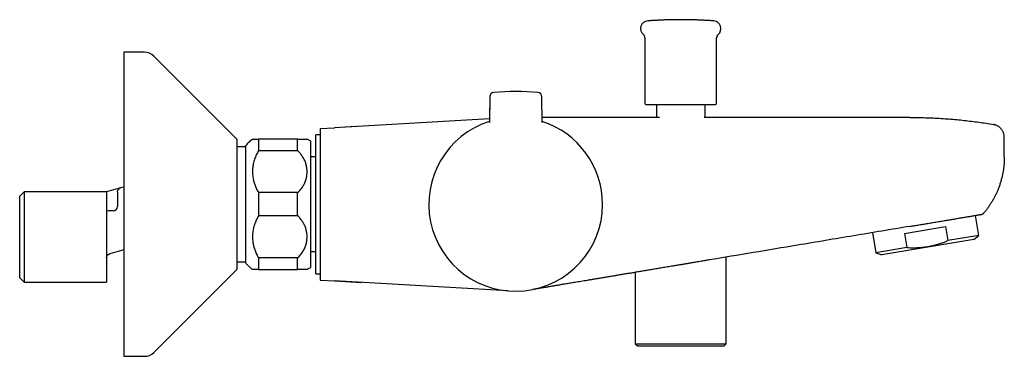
# Model space of a CAD drawing. Header units: millimetres. Extents: x 8 to 1233, y 12 to 1462.
# Tile 6 of 127: x 710 to 937, y 524 to 602. Entities that reach past the tile are written whole.
import ezdxf

# ---------------------------------------------------------------- set-up
doc = ezdxf.new("R2010")
doc.units = ezdxf.units.MM

msp = doc.modelspace()

# ---------------------------------------------------------------- linework, layer by layer
at = {"color": 7, "linetype": 'Continuous', "lineweight": 30}
for p, q in [((854.05, 597.51), (854.05, 582.45)), ((870.55, 582.45), (870.55, 597.51)), ((738.86, 594.2), (734.1, 594.2)), ((734.1, 594.2), (734.1, 575.74)), ((760.1, 574.2), (740.98, 593.33)), ((818.31, 583.9), (818.27, 578.89)), ((818.34, 583.96), (818.28, 578.07)), ((830.36, 578.05), (830.32, 583.95)), ((856.7, 582.2), (856.7, 579.18)), ((867.9, 579.2), (867.9, 582.2)), ((818.29, 578.89), (782.61, 576.84)), ((856.7, 579.2), (830.36, 579.2)), ((868.82, 579.2), (867.67, 579.19)), ((868.82, 579.2), (867.9, 579.2)), ((915.05, 579.2), (868.82, 579.2)), ((779.3, 576.65), (782.61, 576.84)), ((779.3, 576.65), (779.3, 541.76)), ((787.38, 577.11), (782.65, 576.84)), ((803.79, 578.06), (803.79, 578.06)), ((734.1, 575.74), (734.1, 524.2)), ((760.1, 574.2), (760.1, 566.29)), ((765.1, 574.2), (765.1, 571.53)), ((774.1, 574.2), (765.1, 574.2)), ((774.1, 571.53), (774.1, 574.2)), ((777.1, 544.7), (777.1, 573.7)), ((779.3, 575.2), (778.3, 575.2)), ((778.3, 543.2), (778.3, 575.2)), ((778.3, 570.1), (778.3, 575.2)), ((936.8, 570.1), (936.8, 574.62)), ((762.1, 572.42), (760.1, 572.42)), ((762.1, 572.7), (762.1, 545.7)), ((774.1, 571.53), (765.1, 571.53)), ((778.3, 570.1), (777.1, 570.1)), ((760.1, 566.29), (760.1, 544.2)), ((733.34, 562.98), (730.08, 562.1)), ((734.1, 563.18), (733.34, 562.98)), ((711.1, 562.1), (710.1, 561.1)), ((710.1, 542.3), (710.1, 561.1)), ((730.08, 562.1), (711.1, 562.1)), ((711.1, 562.1), (711.1, 541.3)), ((730.1, 562.09), (730.1, 541.3)), ((732.6, 562.06), (732.6, 562.05)), ((732.6, 560.87), (732.6, 558.7)), ((774.1, 561.88), (765.1, 561.88)), ((765.1, 561.88), (765.1, 556.53)), ((774.1, 556.53), (774.1, 561.88)), ((730.48, 557.7), (730.43, 557.7)), ((730.43, 557.7), (730.48, 557.7)), ((731.6, 557.7), (730.48, 557.7)), ((774.1, 556.53), (765.1, 556.53)), ((930.91, 552.02), (930.14, 556.64)), ((931.49, 556.86), (931.58, 556.88)), ((931.58, 556.88), (931.6, 556.89)), ((913.8, 552.48), (923.26, 554.07)), ((923.26, 554.07), (923.8, 550.83)), ((906.47, 552.68), (907.24, 548.06)), ((929.79, 551.1), (908.59, 547.56)), ((913.8, 552.48), (914.34, 549.25)), ((930.91, 552.02), (923.8, 550.83)), ((929.79, 551.1), (930.91, 552.02)), ((734.1, 548.69), (730.84, 547.81)), ((914.34, 549.25), (907.24, 548.06)), ((730.1, 547.09), (730.1, 547.1)), ((730.1, 546.89), (730.1, 546.91)), ((774.1, 546.88), (765.1, 546.88)), ((765.1, 546.88), (765.1, 544.2)), ((774.1, 544.2), (774.1, 546.88)), ((777.1, 548.3), (778.3, 548.3)), ((778.3, 543.2), (778.3, 548.3)), ((872.78, 527.1), (872.78, 547.04)), ((907.24, 548.06), (908.59, 547.56)), ((740.98, 525.08), (760.1, 544.2)), ((760.1, 545.98), (762.1, 545.98)), ((765.1, 544.2), (774.1, 544.2)), ((710.1, 542.3), (711.1, 541.3)), ((778.3, 543.2), (779.3, 543.2)), ((851.82, 543.53), (851.82, 527.1)), ((711.1, 541.3), (730.1, 541.3)), ((779.3, 541.76), (782.61, 541.57)), ((822.48, 539.28), (782.61, 541.57)), ((782.65, 541.57), (788.82, 541.21)), ((803.79, 540.35), (803.79, 540.35)), ((851.82, 527.1), (852.32, 526.6)), ((851.82, 527.1), (872.78, 527.1)), ((852.32, 526.6), (872.28, 526.6)), ((872.28, 526.6), (872.78, 527.1)), ((734.1, 524.2), (738.86, 524.2))]:
    msp.add_line(p, q, dxfattribs=at)
for centre, radius, start, end in [((854.84, 599.65), 1.79, 94.1882, 230.1385), ((869.77, 599.65), 1.79, 309.8615, 85.8118), ((853.05, 597.51), 1, 0, 50.1385), ((871.55, 597.51), 1, 129.8615, 180), ((738.86, 591.2), 3, 45, 90), ((819.34, 583.95), 1, 94.8009, 179.4321), ((824.26, 525.37), 59.79, 85.0633, 94.8009), ((829.32, 583.94), 1, 0.4321, 85.0633), ((819.31, 583.89), 1, 152.9756, 179.5), ((854.3, 582.45), 0.25, 180, 270), ((870.3, 582.45), 0.25, 270, 0), ((824.3, 559.2), 20.01, 107.4956, 359.9321), ((824.3, 559.2), 20.01, 359.9321, 72.3686), ((731.6, 558.7), 1, 270, 0), ((738.86, 527.2), 3, 270, 315)]:
    msp.add_arc(centre, radius, start, end, dxfattribs=at)
for points, knots in [([(869.88, 601.43), (869.7, 601.44), (869.2, 601.48), (868.38, 601.53), (867.43, 601.58), (866.49, 601.62), (865.54, 601.66), (864.59, 601.68), (863.64, 601.7), (862.7, 601.7), (861.75, 601.7), (860.8, 601.69), (859.85, 601.68), (858.91, 601.65), (857.96, 601.61), (857.01, 601.57), (856.06, 601.52), (855.3, 601.47), (854.85, 601.44), (854.72, 601.43)], [0, 0, 0, 0, 0.036692, 0.099148, 0.161605, 0.224063, 0.286522, 0.348982, 0.411444, 0.473907, 0.536371, 0.598836, 0.661303, 0.72377, 0.786239, 0.848709, 0.911181, 0.973653, 1, 1, 1, 1]), ([(854.3, 582.2), (854.3, 582.2), (854.3, 582.2), (854.32, 582.2), (854.37, 582.2), (854.43, 582.2), (854.52, 582.2), (854.63, 582.2), (854.79, 582.2), (855, 582.2), (855.22, 582.2), (855.45, 582.2), (855.66, 582.2), (855.9, 582.2), (856.16, 582.2), (856.44, 582.2), (856.75, 582.2), (857.08, 582.2), (857.41, 582.2), (857.75, 582.2), (858.1, 582.2), (858.46, 582.2), (858.84, 582.2), (859.22, 582.2), (859.61, 582.2), (860.02, 582.2), (860.45, 582.2), (860.88, 582.2), (861.31, 582.2), (861.72, 582.2), (862.13, 582.2), (862.53, 582.2), (862.94, 582.2), (863.34, 582.2), (863.75, 582.2), (864.16, 582.2), (864.6, 582.2), (865.08, 582.2), (865.59, 582.2), (866.04, 582.2), (866.43, 582.2), (866.77, 582.2), (867.1, 582.2), (867.43, 582.2), (867.75, 582.2), (868.07, 582.2), (868.36, 582.2), (868.64, 582.2), (868.89, 582.2), (869.12, 582.2), (869.25, 582.2), (869.32, 582.2)], [0, 0, 0, 0, 0.010778, 0.029917, 0.049484, 0.068992, 0.088494, 0.108042, 0.134114, 0.160112, 0.186161, 0.205319, 0.224421, 0.243518, 0.262657, 0.283668, 0.304622, 0.325584, 0.346008, 0.365795, 0.385561, 0.405359, 0.425178, 0.444948, 0.464723, 0.485146, 0.506121, 0.527071, 0.548061, 0.567219, 0.586322, 0.605419, 0.624558, 0.644125, 0.663633, 0.683135, 0.702683, 0.728754, 0.754753, 0.780801, 0.799959, 0.819062, 0.838159, 0.857298, 0.878309, 0.899263, 0.920225, 0.940645, 0.96043, 0.980197, 1, 1, 1, 1]), ([(869.32, 582.2), (869.39, 582.2), (869.52, 582.2), (869.69, 582.2), (869.84, 582.2), (869.97, 582.2), (870.09, 582.2), (870.18, 582.2), (870.24, 582.2), (870.28, 582.2), (870.3, 582.2), (870.3, 582.2), (870.3, 582.2)], [0, 0, 0, 0, 0.104678, 0.20912, 0.313612, 0.421526, 0.532337, 0.64302, 0.753915, 0.855129, 0.956052, 1, 1, 1, 1]), ([(857.39, 579.18), (857.04, 579.18), (856.34, 579.18), (855.28, 579.18), (854.23, 579.17), (853.21, 579.17), (852.27, 579.17), (851.41, 579.17), (850.63, 579.17), (849.87, 579.17), (849.14, 579.17), (848.44, 579.17), (847.78, 579.18), (847.14, 579.18), (846.53, 579.18), (845.91, 579.18), (845.29, 579.18), (844.67, 579.18), (844.08, 579.18), (843.53, 579.18), (843.02, 579.18), (842.55, 579.18), (842.12, 579.18), (841.74, 579.18), (841.39, 579.19), (841.07, 579.19), (840.81, 579.19), (840.59, 579.19), (840.41, 579.19), (840.24, 579.19), (840.07, 579.19), (839.86, 579.19), (839.62, 579.19), (839.33, 579.19), (839.02, 579.19), (838.67, 579.19), (838.3, 579.2), (837.9, 579.2), (837.48, 579.2), (837.03, 579.2), (836.55, 579.2), (836.04, 579.2), (835.51, 579.2), (834.94, 579.2), (834.35, 579.2), (833.72, 579.2), (833.03, 579.2), (832.28, 579.2), (831.51, 579.2), (830.86, 579.2), (830.47, 579.2), (830.36, 579.2)], [0, 0, 0, 0, 0.037203, 0.077038, 0.115506, 0.152607, 0.188342, 0.217821, 0.246301, 0.273783, 0.300267, 0.325753, 0.349814, 0.372915, 0.395054, 0.416234, 0.440198, 0.462804, 0.484053, 0.503949, 0.522492, 0.539686, 0.554895, 0.568874, 0.581627, 0.593162, 0.603487, 0.61076, 0.617304, 0.623235, 0.629564, 0.636541, 0.646381, 0.657276, 0.669227, 0.682233, 0.696296, 0.711414, 0.727587, 0.744817, 0.763101, 0.782441, 0.802836, 0.824286, 0.84679, 0.870349, 0.897482, 0.92589, 0.955574, 0.986534, 1, 1, 1, 1]), ([(915.05, 579.2), (915.65, 579.2), (916.86, 579.2), (918.66, 579.15), (920.47, 579.08), (922.27, 578.98), (924.07, 578.85), (925.83, 578.7), (927.56, 578.53), (929.25, 578.33), (930.94, 578.11), (932.62, 577.86), (933.74, 577.67), (934.3, 577.58)], [0, 0, 0, 0, 0.093333, 0.186667, 0.28, 0.373333, 0.466666, 0.56, 0.648, 0.736, 0.824, 0.912, 1, 1, 1, 1]), ([(936.8, 574.62), (936.8, 574.71), (936.79, 574.89), (936.76, 575.15), (936.7, 575.4), (936.62, 575.66), (936.52, 575.9), (936.4, 576.13), (936.26, 576.35), (936.1, 576.56), (935.92, 576.76), (935.72, 576.93), (935.51, 577.09), (935.29, 577.23), (935.06, 577.35), (934.81, 577.45), (934.56, 577.53), (934.39, 577.56), (934.3, 577.58)], [0, 0, 0, 0, 0.062495, 0.124994, 0.187495, 0.249995, 0.312495, 0.374996, 0.437498, 0.5, 0.562502, 0.625004, 0.687505, 0.750005, 0.812505, 0.875006, 0.937505, 1, 1, 1, 1]), ([(763.71, 574.2), (763.58, 574.1), (763.31, 573.88), (762.91, 573.52), (762.5, 573.12), (762.23, 572.84), (762.1, 572.7)], [0, 0, 0, 0, 0.216687, 0.477792, 0.738896, 1, 1, 1, 1]), ([(763.71, 574.2), (763.71, 574.2), (763.71, 574.2), (763.72, 574.2), (763.76, 574.2), (763.82, 574.2), (763.9, 574.2), (764.01, 574.2), (764.13, 574.2), (764.28, 574.2), (764.45, 574.2), (764.64, 574.2), (764.86, 574.2), (765.02, 574.2), (765.1, 574.2)], [0, 0, 0, 0, 0.0450599, 0.1276124, 0.2106907, 0.2937688, 0.3803015, 0.4668336, 0.5540081, 0.6411819, 0.7304899, 0.819797, 0.9098992, 1, 1, 1, 1]), ([(774.1, 574.2), (774.2, 574.2), (774.39, 574.2), (774.66, 574.2), (774.91, 574.2), (775.14, 574.2), (775.35, 574.2), (775.54, 574.2), (775.71, 574.2), (775.86, 574.2), (775.98, 574.2), (776.09, 574.2), (776.17, 574.2), (776.23, 574.2), (776.27, 574.2), (776.27, 574.2), (776.27, 574.2)], [0, 0, 0, 0, 0.069696, 0.139447, 0.209145, 0.280837, 0.352585, 0.424279, 0.494728, 0.565227, 0.635678, 0.707952, 0.780277, 0.852552, 0.92712, 1, 1, 1, 1]), ([(777.1, 573.7), (776.92, 573.82), (776.65, 573.99), (776.37, 574.15), (776.27, 574.2)], [0, 0, 0, 0, 0.648479, 1, 1, 1, 1]), ([(765.1, 571.53), (765.01, 571.37), (764.82, 571.06), (764.57, 570.58), (764.35, 570.08), (764.16, 569.56), (764.01, 569.04), (763.88, 568.51), (763.79, 567.97), (763.73, 567.43), (763.7, 566.89), (763.71, 566.34), (763.75, 565.78), (763.81, 565.27), (763.9, 564.8), (764.01, 564.38), (764.13, 563.95), (764.28, 563.53), (764.45, 563.11), (764.64, 562.69), (764.86, 562.28), (765.02, 562.01), (765.1, 561.88)], [0, 0, 0, 0, 0.052535, 0.105113, 0.157652, 0.211656, 0.265702, 0.319709, 0.373543, 0.427413, 0.481248, 0.536445, 0.59168, 0.646875, 0.690284, 0.733733, 0.77718, 0.820586, 0.865417, 0.910297, 0.955174, 1, 1, 1, 1]), ([(774.1, 561.88), (774.22, 561.99), (774.45, 562.21), (774.77, 562.57), (775.06, 562.95), (775.32, 563.34), (775.55, 563.74), (775.75, 564.16), (775.91, 564.59), (776.05, 565.03), (776.16, 565.47), (776.23, 565.93), (776.27, 566.4), (776.28, 566.88), (776.24, 567.37), (776.18, 567.84), (776.08, 568.29), (775.95, 568.71), (775.81, 569.1), (775.64, 569.48), (775.44, 569.86), (775.22, 570.22), (774.98, 570.57), (774.71, 570.9), (774.42, 571.22), (774.21, 571.43), (774.1, 571.53)], [0, 0, 0, 0, 0.042327, 0.084794, 0.127316, 0.169796, 0.212134, 0.254871, 0.297738, 0.340652, 0.383525, 0.426269, 0.471546, 0.516973, 0.562449, 0.607874, 0.653149, 0.691595, 0.730173, 0.768814, 0.80745, 0.846015, 0.884452, 0.922957, 0.961497, 1, 1, 1, 1]), ([(936.8, 570.1), (936.8, 569.85), (936.79, 569.37), (936.75, 568.63), (936.68, 567.9), (936.59, 567.18), (936.47, 566.46), (936.32, 565.7), (936.12, 564.9), (935.88, 564.07), (935.6, 563.25), (935.3, 562.48), (934.98, 561.74), (934.64, 561.05), (934.28, 560.37), (933.89, 559.7), (933.48, 559.05), (933.04, 558.42), (932.58, 557.8), (932.25, 557.4), (932.09, 557.21)], [0, 0, 0, 0, 0.052267, 0.104534, 0.156801, 0.209068, 0.261335, 0.313602, 0.375202, 0.436801, 0.4984, 0.559999, 0.615, 0.67, 0.725, 0.78, 0.835001, 0.890001, 0.945001, 1, 1, 1, 1]), ([(732.6, 562.06), (732.61, 562.1), (732.61, 562.17), (732.63, 562.25), (732.64, 562.28)], [0, 0, 0, 0, 0.498474, 1, 1, 1, 1]), ([(732.79, 562.6), (732.78, 562.58), (732.75, 562.53), (732.7, 562.46), (732.67, 562.37), (732.65, 562.31), (732.64, 562.28)], [0, 0, 0, 0, 0.252855, 0.501469, 0.7491376, 1, 1, 1, 1]), ([(732.79, 562.6), (732.8, 562.62), (732.83, 562.65), (732.88, 562.7), (732.94, 562.76), (733.01, 562.82), (733.06, 562.85), (733.08, 562.87)], [0, 0, 0, 0, 0.130452, 0.323014, 0.545722, 0.798591, 1, 1, 1, 1]), ([(733.34, 562.98), (733.33, 562.97), (733.3, 562.97), (733.26, 562.95), (733.22, 562.94), (733.17, 562.92), (733.12, 562.89), (733.08, 562.87), (733.06, 562.85)], [0, 0, 0, 0, 0.166703, 0.316448, 0.450772, 0.605013, 0.785936, 1, 1, 1, 1]), ([(730.08, 562.1), (730.08, 562.1), (730.08, 562.1), (730.09, 562.1), (730.1, 562.09)], [0, 0, 0, 0, 0.49663, 1, 1, 1, 1]), ([(732.6, 562.01), (732.6, 561.98), (732.6, 561.91), (732.6, 561.78), (732.6, 561.65), (732.6, 561.51), (732.6, 561.35), (732.6, 561.2), (732.6, 561.03), (732.6, 560.93), (732.6, 560.87)], [0, 0, 0, 0, 0.124778, 0.24846, 0.372676, 0.499037, 0.624655, 0.748996, 0.873601, 1, 1, 1, 1]), ([(730.43, 557.7), (730.43, 557.7), (730.43, 557.7), (730.43, 557.7), (730.43, 557.7)], [0, 0, 0, 0, 0.491193, 1, 1, 1, 1]), ([(730.48, 557.7), (730.47, 557.7), (730.45, 557.7), (730.44, 557.7), (730.43, 557.7)], [0, 0, 0, 0, 0.574928, 1, 1, 1, 1]), ([(765.1, 556.53), (765.01, 556.37), (764.82, 556.06), (764.57, 555.58), (764.35, 555.08), (764.16, 554.56), (764.01, 554.04), (763.88, 553.51), (763.79, 552.97), (763.73, 552.43), (763.7, 551.89), (763.71, 551.34), (763.75, 550.78), (763.81, 550.27), (763.9, 549.8), (764.01, 549.38), (764.13, 548.95), (764.28, 548.53), (764.45, 548.11), (764.64, 547.69), (764.86, 547.28), (765.02, 547.01), (765.1, 546.88)], [0, 0, 0, 0, 0.052535, 0.105113, 0.157652, 0.211656, 0.265702, 0.319709, 0.373543, 0.427413, 0.481248, 0.536445, 0.59168, 0.646875, 0.690284, 0.733733, 0.77718, 0.820586, 0.865417, 0.910297, 0.955174, 1, 1, 1, 1]), ([(774.1, 546.88), (774.22, 546.99), (774.45, 547.21), (774.77, 547.57), (775.06, 547.95), (775.32, 548.34), (775.55, 548.74), (775.75, 549.16), (775.91, 549.59), (776.05, 550.03), (776.16, 550.47), (776.23, 550.93), (776.27, 551.4), (776.28, 551.88), (776.24, 552.37), (776.18, 552.84), (776.08, 553.29), (775.95, 553.71), (775.81, 554.1), (775.64, 554.48), (775.44, 554.86), (775.22, 555.22), (774.98, 555.57), (774.71, 555.9), (774.42, 556.22), (774.21, 556.43), (774.1, 556.53)], [0, 0, 0, 0, 0.042327, 0.084794, 0.127316, 0.169796, 0.212134, 0.254871, 0.297738, 0.340652, 0.383525, 0.426269, 0.471546, 0.516973, 0.562449, 0.607874, 0.653149, 0.691595, 0.730173, 0.768814, 0.80745, 0.846015, 0.884452, 0.922957, 0.961497, 1, 1, 1, 1]), ([(918.91, 554.76), (919.11, 554.79), (919.51, 554.86), (920.11, 554.96), (920.7, 555.06), (921.29, 555.16), (921.87, 555.25), (922.45, 555.35), (923, 555.44), (923.52, 555.53), (924.02, 555.61), (924.51, 555.7), (924.99, 555.78), (925.45, 555.85), (925.75, 555.9), (925.9, 555.93)], [0, 0, 0, 0, 0.079993, 0.159996, 0.239999, 0.319997, 0.399988, 0.479977, 0.559971, 0.633306, 0.706646, 0.779975, 0.853297, 0.926645, 1, 1, 1, 1]), ([(925.9, 555.93), (926.07, 555.96), (926.41, 556.01), (926.91, 556.1), (927.39, 556.18), (927.84, 556.25), (928.28, 556.33), (928.69, 556.39), (929.06, 556.46), (929.41, 556.51), (929.73, 556.57), (930.03, 556.62), (930.3, 556.67), (930.55, 556.71), (930.77, 556.74), (930.97, 556.78), (931.13, 556.8), (931.26, 556.83), (931.37, 556.84), (931.44, 556.85), (931.48, 556.86), (931.49, 556.86), (931.49, 556.86)], [0, 0, 0, 0, 0.052263, 0.104519, 0.156779, 0.209048, 0.261325, 0.313609, 0.362907, 0.412204, 0.461496, 0.51078, 0.560058, 0.609328, 0.658595, 0.70786, 0.757127, 0.8064, 0.8548, 0.903204, 0.951609, 1, 1, 1, 1]), ([(931.58, 556.88), (931.59, 556.88), (931.61, 556.89), (931.65, 556.9), (931.7, 556.93), (931.76, 556.95), (931.83, 556.99), (931.91, 557.05), (931.99, 557.11), (932.04, 557.17), (932.06, 557.2)], [0, 0, 0, 0, 0.171942, 0.325127, 0.461163, 0.582327, 0.691864, 0.794217, 0.894933, 1, 1, 1, 1]), ([(931.69, 556.92), (931.71, 556.93), (931.77, 556.95), (931.87, 557), (931.99, 557.09), (932.06, 557.17), (932.09, 557.21)], [0, 0, 0, 0, 0.102738, 0.37006, 0.68503, 1, 1, 1, 1]), ([(915.09, 554.12), (910.77, 553.4), (902.13, 551.95), (886.71, 549.37), (875.6, 547.51), (868.82, 546.38)], [0, 0, 0, 0, 0.28, 0.56, 1, 1, 1, 1]), ([(915.09, 554.12), (915.44, 554.18), (916.16, 554.3), (917.06, 554.45), (917.79, 554.57), (918.35, 554.66), (918.72, 554.73), (918.91, 554.76)], [0, 0, 0, 0, 0.28001, 0.560006, 0.706683, 0.853358, 1, 1, 1, 1]), ([(914.34, 549.25), (914.61, 549.24), (915.13, 549.21), (915.91, 549.2), (916.69, 549.22), (917.46, 549.26), (918.22, 549.33), (918.98, 549.44), (919.76, 549.58), (920.56, 549.75), (921.37, 549.97), (922.19, 550.22), (923, 550.51), (923.53, 550.73), (923.8, 550.83)], [0, 0, 0, 0, 0.081539, 0.16238, 0.242557, 0.322163, 0.401343, 0.480275, 0.559157, 0.64611, 0.733497, 0.821528, 0.910344, 1, 1, 1, 1]), ([(868.82, 546.38), (868.53, 546.33), (867.95, 546.23), (866.94, 546.06), (866.21, 545.94), (865.77, 545.87)], [0, 0, 0, 0, 0.2847531, 0.5658011, 1, 1, 1, 1]), ([(762.1, 545.7), (762.27, 545.53), (762.6, 545.17), (763.14, 544.68), (763.51, 544.36), (763.7, 544.2), (763.71, 544.2)], [0, 0, 0, 0, 0.332307, 0.664615, 0.996924, 1, 1, 1, 1]), ([(765.1, 544.2), (765.03, 544.2), (764.89, 544.2), (764.69, 544.2), (764.52, 544.2), (764.35, 544.2), (764.21, 544.2), (764.08, 544.2), (763.97, 544.2), (763.88, 544.2), (763.81, 544.2), (763.76, 544.2), (763.72, 544.2), (763.71, 544.2), (763.71, 544.2), (763.71, 544.2)], [0, 0, 0, 0, 0.078551, 0.157102, 0.236205, 0.31531, 0.396071, 0.476832, 0.55813, 0.639427, 0.719951, 0.800474, 0.881491, 0.962509, 1, 1, 1, 1]), ([(776.27, 544.2), (776.27, 544.2), (776.28, 544.2), (776.26, 544.2), (776.23, 544.2), (776.16, 544.2), (776.07, 544.2), (775.95, 544.2), (775.81, 544.2), (775.64, 544.2), (775.45, 544.2), (775.23, 544.2), (775, 544.2), (774.78, 544.2), (774.57, 544.2), (774.34, 544.2), (774.18, 544.2), (774.1, 544.2)], [0, 0, 0, 0, 0.001744, 0.076312, 0.152961, 0.229671, 0.306319, 0.382215, 0.458171, 0.534065, 0.612324, 0.690652, 0.768908, 0.826436, 0.883964, 0.941982, 1, 1, 1, 1]), ([(776.27, 544.21), (776.34, 544.24), (776.62, 544.4), (776.89, 544.57), (777.1, 544.7)], [0, 0, 0, 0, 0.2357114, 1, 1, 1, 1]), ([(860.2, 544.93), (859.78, 544.86), (858.96, 544.73), (857.75, 544.52), (856.56, 544.32), (855.41, 544.13), (854.29, 543.94), (853.19, 543.76), (852.16, 543.59), (851.18, 543.42), (850.25, 543.27), (849.35, 543.12), (848.48, 542.97), (847.63, 542.83), (846.75, 542.68), (845.84, 542.53), (844.91, 542.37), (844.01, 542.22), (843.15, 542.08), (842.32, 541.94), (841.53, 541.81), (840.77, 541.68), (840.04, 541.56), (839.34, 541.44), (838.65, 541.33), (838, 541.22), (837.37, 541.11), (836.77, 541.01), (836.19, 540.92), (835.65, 540.82), (835.13, 540.74), (834.64, 540.66), (834.14, 540.57), (833.64, 540.49), (833.13, 540.4), (832.66, 540.33), (832.22, 540.25), (831.8, 540.18), (831.4, 540.11), (831.02, 540.05), (830.65, 539.99), (830.31, 539.93), (829.99, 539.88), (829.7, 539.83), (829.44, 539.79), (829.18, 539.74), (828.95, 539.7), (828.73, 539.67), (828.53, 539.63), (828.37, 539.61), (828.27, 539.59), (828.23, 539.58)], [0, 0, 0, 0, 0.0285816, 0.0564939, 0.0837478, 0.1103549, 0.1363275, 0.1616789, 0.1864226, 0.2085829, 0.2302562, 0.2514546, 0.2721903, 0.292476, 0.3123247, 0.335585, 0.3582589, 0.3803704, 0.4019439, 0.4230042, 0.4432131, 0.4629746, 0.4823125, 0.5012501, 0.5201449, 0.5386731, 0.5568582, 0.5747232, 0.5922902, 0.6092743, 0.6260108, 0.642518, 0.6588133, 0.6779579, 0.69685, 0.7155121, 0.7339646, 0.7522251, 0.7703092, 0.7898512, 0.8092126, 0.8284045, 0.8474351, 0.86631, 0.8850328, 0.9036048, 0.9238593, 0.9439285, 0.9638083, 0.9834932, 1, 1, 1, 1]), ([(865.77, 545.87), (865.6, 545.84), (865.27, 545.78), (864.8, 545.7), (864.36, 545.63), (863.96, 545.56), (863.6, 545.5), (863.28, 545.45), (862.98, 545.4), (862.69, 545.35), (862.36, 545.3), (862, 545.24), (861.61, 545.17), (861.17, 545.1), (860.7, 545.02), (860.37, 544.96), (860.2, 544.93)], [0, 0, 0, 0, 0.09188, 0.176942, 0.255186, 0.326613, 0.391224, 0.449019, 0.499999, 0.551029, 0.608858, 0.673485, 0.744913, 0.823141, 0.90817, 1, 1, 1, 1])]:
    msp.add_open_spline(points, degree=3, knots=knots, dxfattribs=at)
msp.add_open_spline([(730.1, 546.85), (730.1, 546.9), (730.11, 547.01), (730.15, 547.17), (730.21, 547.32), (730.3, 547.46), (730.41, 547.58), (730.54, 547.68), (730.69, 547.76), (730.79, 547.8), (730.84, 547.81)], degree=3, dxfattribs=at)

doc.saveas('drawing.dxf')
